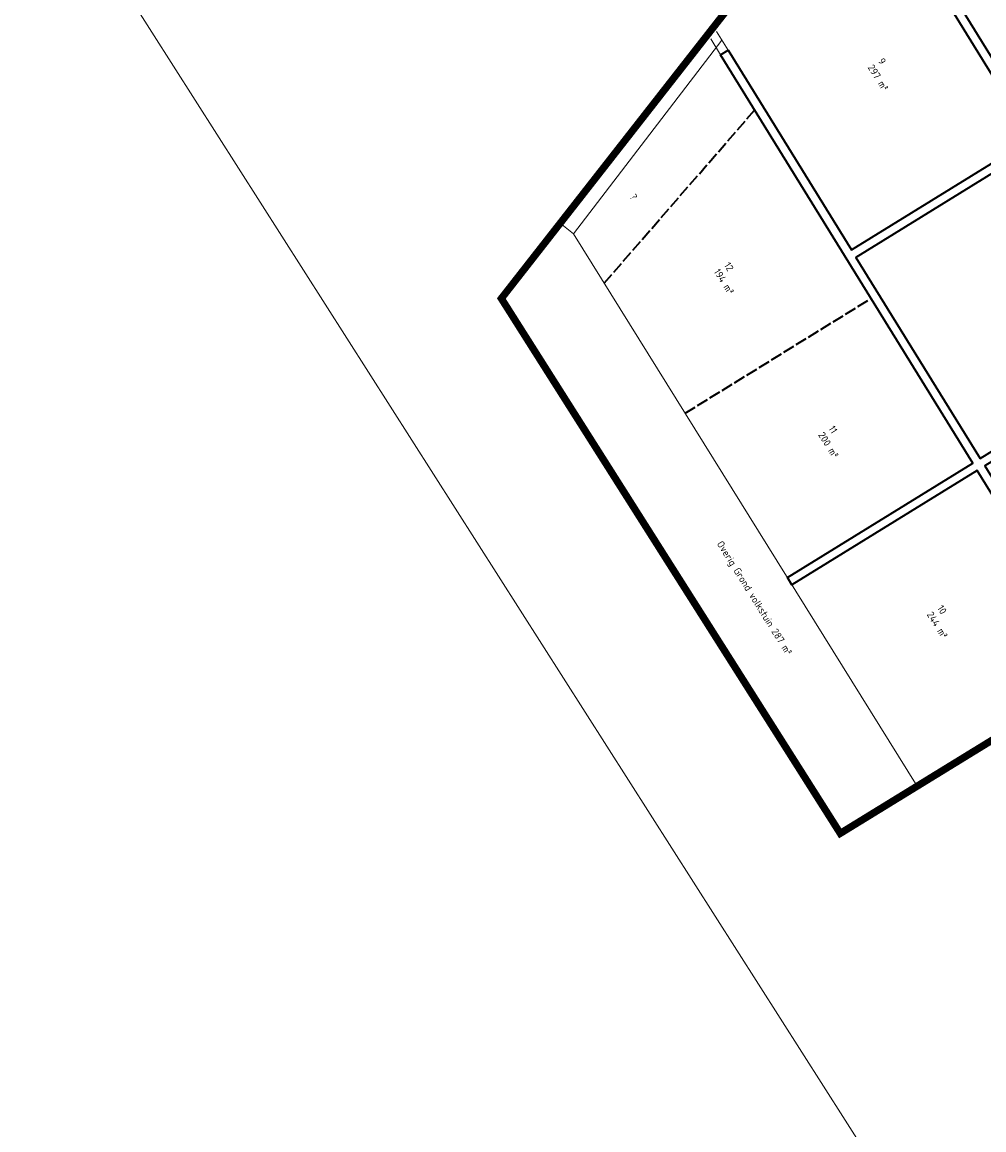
# Model space of a CAD drawing. Header units: metres. Extents: x 133860 to 134314, y 432787 to 433419.
# Tile 12 of 25: x 133924 to 133990, y 433173 to 433249. Entities that reach past the tile are written whole.
import ezdxf

# ---------------------------------------------------------------- set-up
doc = ezdxf.new("R2010")
doc.units = ezdxf.units.M
doc.linetypes.add('ACAD_ISO02W100', pattern=[15, 12, -3])
doc.linetypes.add('AI-SYSTEEM-V', pattern=[5, 4, -1])
doc.layers.get('DEFPOINTS').update_dxf_attribs({"color": 201, "lineweight": 0})
for name, color, linetype, lineweight in [('B-WE-KG-WERKGRENS-G', 7, 'XX-WERKGRENS', 35), ('B-XX-IE-TERREINAFSCHEIDING_KUNSTMATIG_RASTERHEKWERK-G', 252, 'IE-TERREINAFSCHEIDING-KUNSTMATIG-OPEN', 18), ('N-XX-IE-TERREINAFSCHEIDING_KUNSTMATIG_RASTERHEKWERK-G', 20, 'IE-TERREINAFSCHEIDING-KUNSTMATIG-OPEN', 35), ('N-XX-VH-KANTOPSLUITING_ACHTERKANTBAND-G', 50, 'Continuous', 35)]:
    doc.layers.add(name, color=color, linetype=linetype, lineweight=lineweight)
doc.styles.get("Standard").update_dxf_attribs({"font": 'NLCS-ISO.ttf'})
doc.linetypes.add('IE-TERREINAFSCHEIDING-KUNSTMATIG-OPEN', pattern='A,7,-1.5,[67,NLCS.SHX,S=0.75,R=0,X=0,Y=0],-1.5', length=10)
doc.linetypes.add('XX-WERKGRENS', pattern='A,0,[137,NLCS.SHX,S=0.5,R=0,X=0,Y=0],-30', length=30)
picture_1 = doc.add_image_def('image1.jpg', size_in_pixel=(5512, 7184))

msp = doc.modelspace()

# ---------------------------------------------------------------- linework, layer by layer
at = {"layer": 'B-WE-KG-WERKGRENS-G', "linetype": 'ACAD_ISO02W100', "ltscale": 0.2, "const_width": 0.5, "flags": 128}
msp.add_lwpolyline([(133876.119, 433170.393), (133877.601, 433171.792), (133886.823, 433158.862), (133877.946, 433152.192), (133905.866, 433113.146), (133909.714, 433104.864), (133925.215, 433080.405), (133929.948, 433077.023), (133960.91, 433027.75), (133993.38, 433046.759), (134012.691, 433058.563), (134011.841, 433058.277), (134028.125, 433067.541), (134027.375, 433068.849), (134030.06, 433070.532), (134094.013, 432964.89), (134091.108, 432963.131), (134090.481, 432964.163), (134087.559, 432962.387), (134088.413, 432961.012), (134077.63, 432949.53), (134078.824, 432947.621), (134057.722, 432935.011), (134066.81, 432919.871), (134071.968, 432925.868), (134089.993, 432936.255), (134089.828, 432936.526), (134105.835, 432946.078), (134108.265, 432945.632), (134160.348, 432859.973), (134159.989, 432857.745), (134144.013, 432847.922), (134143.712, 432847.181), (134143.712, 432847.181), (134125.745, 432836.425), (134112.574, 432828.259), (134111.172, 432829.463), (134106.776, 432825.214), (134107.813, 432824.152), (134105.604, 432821.255), (134122.744, 432796.236), (134123.883, 432796.885), (134132.076, 432787.735), (134133.141, 432788.699), (134135.653, 432790.291), (134137.641, 432790.089), (134146.495, 432795.532), (134128.036, 432825.414), (134167.744, 432849.325), (134181.483, 432826.755), (134184.931, 432828.731), (134220.703, 432851.248), (134220.703, 432851.248), (134208.544, 432870.966), (134243.719, 432892.344), (134244.801, 432892.868), (134244.702, 432893.039), (134255.087, 432899.603), (134259.849, 432891.768), (134259.849, 432891.768), (134271.831, 432873.596), (134283.708, 432881.402), (134278.548, 432889.497), (134289.255, 432898.638), (134237.086, 432958.184), (134236.053, 432957.231), (134176.814, 433055.649), (134176.596, 433057.613), (134184.443, 433067.451, 0.285341), (134187.793, 433121.123), (134182.407, 433130.652), (134178.658, 433139.514), (134131.008, 433218.593), (134131.184, 433220.239), (134137.991, 433224.332), (134139.16, 433224.558), (134147.057, 433229.244), (134167.516, 433242.252), (134166.906, 433244.94), (134170.758, 433255.827), (134123.531, 433334.918), (134124.125, 433338.316), (134075.594, 433418.255), (134070.69, 433410.108), (134069.726, 433406.115), (134069.585, 433403.493), (134070.514, 433401.991), (134066.97, 433398.118), (134064.196, 433396.052), (134062.557, 433394.861), (134060.862, 433393.544), (134055.746, 433389.219), (134055.62, 433385.638), (134058.821, 433380.453), (134060.176, 433379.677), (134062.477, 433377.628), (134068.493, 433367.239), (134069.718, 433365.583), (134086.166, 433375.661), (134113.988, 433328.809), (134115.761, 433329.788), (134133.828, 433299.857), (134113.768, 433287.824), (134123.045, 433272.178), (134143.074, 433284.053), (134158.161, 433259.191), (134156.58, 433253.71), (134151.403, 433250.669), (134152.916, 433248.117), (134148.779, 433245.664), (134140.868, 433241.112), (134139.795, 433240.371), (134139.721, 433239.669), (134138.546, 433239.024), (134137.939, 433239.2), (134134.418, 433237.066), (134134.437, 433236.567), (134133.261, 433235.921), (134132.558, 433235.995), (134124.156, 433230.674), (134122.947, 433230.929), (134039.96, 433370.22), (134031.347, 433363.971), (134032.232, 433363.571), (134040.705, 433349.507), (134042.959, 433345.177), (134114.625, 433225.07), (134098.399, 433214.922), (134061.859, 433192.69), (134003.35, 433289.641), (133957.003, 433230.386), (133980.382, 433193.5), (133998.156, 433204.411), (133997.717, 433205.125), (134013.217, 433214.905), (134015.369, 433211.187), (133999.827, 433201.688), (134005.138, 433193.038), (134004.433, 433192.603), (134019.821, 433167.873), (133994.289, 433152.336), (133995.197, 433150.879), (133992.315, 433149.042), (133992.402, 433147.598), (133991.415, 433146.979), (133990.828, 433147.269), (133989.676, 433146.546), (133989.631, 433146.146), (133988.275, 433144.923), (133987.514, 433145.298), (133982.75, 433142.305), (133982.554, 433141.37), (133981.416, 433140.645), (133980.772, 433140.986), (133979.607, 433140.244), (133979.409, 433139.299), (133978.245, 433138.557), (133976.957, 433139.297), (133965.146, 433131.906), (133957.722, 433143.515), (133955.914, 433146.774), (133942.349, 433138.295), (133913.168, 433179.354), (133897.868, 433168.512), (133890.989, 433178.624), (133890.167, 433179.801), (133900.911, 433193.564), (133895.27, 433198.414), (133910.184, 433217.825), (133900.154, 433225.259), (133864.317, 433180.57), (133864.317, 433180.57), (133875.618, 433170.924)], format="xyb", dxfattribs=at)
at = {"layer": 'B-XX-IE-TERREINAFSCHEIDING_KUNSTMATIG_RASTERHEKWERK-G', "ltscale": 0.2}
for q in [(133972.212, 433248.201), (133985.693, 433196.763)]:
    msp.add_line((133961.977, 433234.856), q, dxfattribs=at)
at = {"layer": 'DEFPOINTS'}
for p, q in [((133971.454, 433248.29), (133972.128, 433247.197)), ((133971.454, 433248.29), (133972.128, 433247.197)), ((133971.848, 433248.792), (133972.638, 433247.512)), ((133971.848, 433248.792), (133972.638, 433247.512))]:
    msp.add_line(p, q, dxfattribs=at)
msp.add_lwpolyline([(133961.977, 433234.856), (133961.183, 433235.483), (133957.003, 433230.386), (133980.382, 433193.5), (133985.693, 433196.763), (133961.977, 433234.856)], dxfattribs=at)
msp.add_lwpolyline([(133961.977, 433234.856), (133961.183, 433235.483), (133957.003, 433230.386), (133980.382, 433193.5), (133985.693, 433196.763), (133961.977, 433234.856)], dxfattribs=at)
at = {"layer": 'N-XX-IE-TERREINAFSCHEIDING_KUNSTMATIG_RASTERHEKWERK-G', "ltscale": 0.2}
msp.add_lwpolyline([(133998.151, 433204.418), (133980.382, 433193.5)], dxfattribs=at)
at = {"layer": 'N-XX-VH-KANTOPSLUITING_ACHTERKANTBAND-G', "linetype": 'AI-SYSTEEM-V', "ltscale": 0.2}
for p, q in [((133964.1, 433231.446), (133974.481, 433243.386)), ((133969.685, 433222.474), (133982.506, 433230.392))]:
    msp.add_line(p, q, dxfattribs=at)
at = {"layer": 'N-XX-VH-KANTOPSLUITING_ACHTERKANTBAND-G', "ltscale": 0.3}
msp.add_lwpolyline([(134010.856, 433213.416), (134002.766, 433226.516), (133990.344, 433218.844), (133998.508, 433205.624), (133998.001, 433205.304), (133989.833, 433218.529), (133977.051, 433210.634), (133976.738, 433211.146), (133989.518, 433219.039), (133972.128, 433247.196), (133972.638, 433247.512), (133981.148, 433233.733), (133993.57, 433241.405), (133982.047, 433260.061), (133982.558, 433260.376), (133992.583, 433244.145), (134005.345, 433252.027), (133992.191, 433273.325), (133992.702, 433273.64)], dxfattribs=at)
msp.add_lwpolyline([(133990.028, 433219.354), (134002.45, 433227.026), (133993.885, 433240.895), (133981.463, 433233.223)], close=True, dxfattribs=at)

# ---------------------------------------------------------------- texts
at = {"layer": 'N-XX-VH-KANTOPSLUITING_ACHTERKANTBAND-G', "char_height": 0.5, "attachment_point": 1, "rotation": 301.90594}
for s, width, insert in [('9\\P297 m²', 4.77116, (133983.386, 433247.029)), ('?', 4.77116, (133966.253, 433237.664)), ('12\\P194 m²', 4.77116, (133972.765, 433232.947)), ('11\\P200 m²', 4.77116, (133979.968, 433221.686)), ('Overig Grond volkstuin 287 m²', 11.12492, (133972.267, 433213.736)), ('10\\P244 m²', 4.77116, (133987.461, 433209.301))]:
    msp.add_mtext_dynamic_manual_height_columns(s, width=width, gutter_width=1, heights=[0], dxfattribs=dict(at, insert=insert))

# ---------------------------------------------------------------- pictures from other files: only their frames are drawn
at = {"layer": 'DEFPOINTS'}
image = msp.add_image(picture_1, insert=(133991.248, 433157.239), size_in_units=(94.196, 122.77), rotation=32.52129, dxfattribs=at)
image.dxf.flags = 7

doc.saveas('drawing.dxf')
